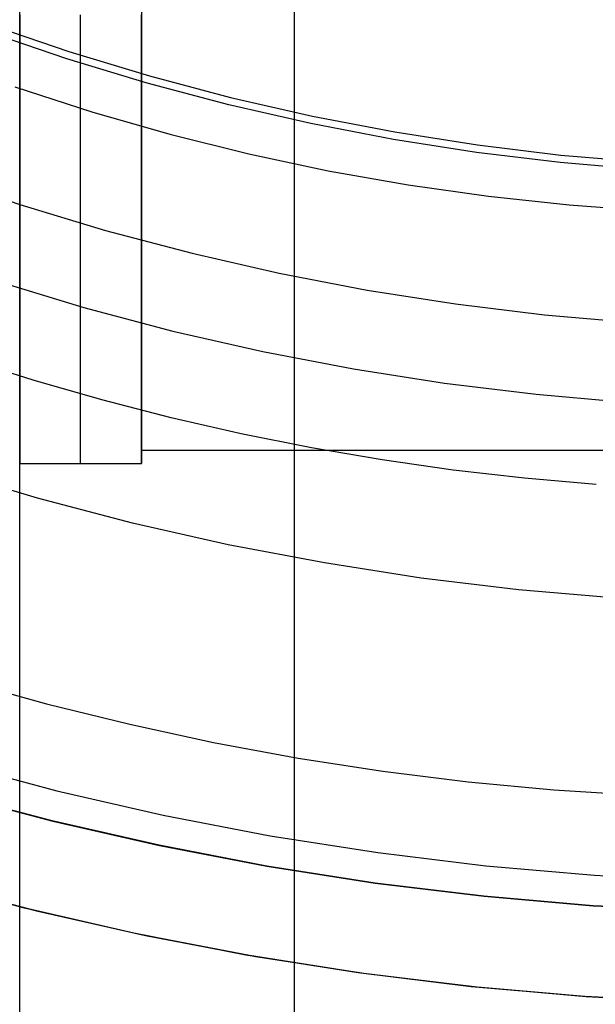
# Model space of a CAD drawing. Header units: millimetres. Extents: x 6239 to 7218, y -13987 to -13139.
# Tile 112 of 256: x 6715.48 to 6724.92, y -13510.94 to -13494.8. Entities that reach past the tile are written whole.
import ezdxf

# ---------------------------------------------------------------- set-up
doc = ezdxf.new("R2010")
doc.units = ezdxf.units.MM

msp = doc.modelspace()

# ---------------------------------------------------------------- linework, layer by layer
at = {"color": 7, "true_color": 0xffffff}
for p, q in [((6719.979, -13485.861, 261.059), (6719.979, -13514.861, 261.059)), ((6717.479, -13488.861, 258.059), (6717.479, -13502.08, 258.059)), ((6717.479, -13488.861, 258.059), (6717.479, -13502.08, 258.059)), ((6715.479, -13511.861, 261.059), (6715.479, -13493.843, 261.059)), ((6715.479, -13511.861, 261.059), (6715.479, -13493.843, 261.059)), ((6715.479, -13494.722, 254.832), (6715.479, -13494.96, 255.081)), ((6715.479, -13494.722, 254.832), (6715.479, -13494.96, 255.081)), ((6716.479, -13494.96, 255.081), (6716.479, -13494.722, 254.832)), ((6717.479, -13494.96, 255.081), (6717.479, -13494.722, 254.832)), ((6717.479, -13494.96, 255.081), (6717.479, -13494.722, 254.832)), ((6714.985, -13494.883, 200.6), (6716.288, -13495.326, 200.6)), ((6714.985, -13494.883, 200.6), (6716.288, -13495.326, 200.6)), ((6715.479, -13494.96, 255.081), (6715.479, -13495.206, 255.322)), ((6715.479, -13494.96, 255.081), (6715.479, -13495.206, 255.322)), ((6716.479, -13495.206, 255.322), (6716.479, -13494.96, 255.081)), ((6717.479, -13495.206, 255.322), (6717.479, -13494.96, 255.081)), ((6717.479, -13495.206, 255.322), (6717.479, -13494.96, 255.081)), ((6716.25, -13495.445, 199.6), (6714.943, -13495.001, 199.6)), ((6716.25, -13495.445, 199.6), (6714.943, -13495.001, 199.6)), ((6715.479, -13495.206, 255.322), (6715.479, -13495.46, 255.555)), ((6715.479, -13495.206, 255.322), (6715.479, -13495.46, 255.555)), ((6716.479, -13495.46, 255.555), (6716.479, -13495.206, 255.322)), ((6717.479, -13495.46, 255.555), (6717.479, -13495.206, 255.322)), ((6717.479, -13495.46, 255.555), (6717.479, -13495.206, 255.322)), ((6715.479, -13495.46, 255.555), (6715.479, -13495.722, 255.778)), ((6715.479, -13495.46, 255.555), (6715.479, -13495.722, 255.778)), ((6717.572, -13495.845, 199.6), (6716.25, -13495.445, 199.6)), ((6717.572, -13495.845, 199.6), (6716.25, -13495.445, 199.6)), ((6716.288, -13495.326, 200.6), (6717.606, -13495.724, 200.6)), ((6716.288, -13495.326, 200.6), (6717.606, -13495.724, 200.6)), ((6716.479, -13495.722, 255.778), (6716.479, -13495.46, 255.555)), ((6717.479, -13495.722, 255.778), (6717.479, -13495.46, 255.555)), ((6717.479, -13495.722, 255.778), (6717.479, -13495.46, 255.555)), ((6715.479, -13495.722, 255.778), (6715.479, -13495.992, 255.993)), ((6715.479, -13495.722, 255.778), (6715.479, -13495.992, 255.993)), ((6716.479, -13495.992, 255.993), (6716.479, -13495.722, 255.778)), ((6717.479, -13495.992, 255.993), (6717.479, -13495.722, 255.778)), ((6717.479, -13495.992, 255.993), (6717.479, -13495.722, 255.778)), ((6717.606, -13495.724, 200.6), (6718.937, -13496.077, 200.6)), ((6717.606, -13495.724, 200.6), (6718.937, -13496.077, 200.6)), ((6715.398, -13495.901, 51.1), (6716.664, -13496.311, 51.1)), ((6715.398, -13495.901, 51.1), (6716.664, -13496.311, 51.1)), ((6718.907, -13496.198, 199.6), (6717.572, -13495.845, 199.6)), ((6718.907, -13496.198, 199.6), (6717.572, -13495.845, 199.6)), ((6715.479, -13495.992, 255.993), (6715.479, -13496.269, 256.198)), ((6715.479, -13495.992, 255.993), (6715.479, -13496.269, 256.198)), ((6716.479, -13496.269, 256.198), (6716.479, -13495.992, 255.993)), ((6717.479, -13496.269, 256.198), (6717.479, -13495.992, 255.993)), ((6717.479, -13496.269, 256.198), (6717.479, -13495.992, 255.993)), ((6718.937, -13496.077, 200.6), (6720.279, -13496.383, 200.6)), ((6718.937, -13496.077, 200.6), (6720.279, -13496.383, 200.6)), ((6715.479, -13496.269, 256.198), (6715.479, -13496.552, 256.393)), ((6715.479, -13496.269, 256.198), (6715.479, -13496.552, 256.393)), ((6716.479, -13496.552, 256.393), (6716.479, -13496.269, 256.198)), ((6717.479, -13496.552, 256.393), (6717.479, -13496.269, 256.198)), ((6717.479, -13496.552, 256.393), (6717.479, -13496.269, 256.198)), ((6720.253, -13496.506, 199.6), (6718.907, -13496.198, 199.6)), ((6720.253, -13496.506, 199.6), (6718.907, -13496.198, 199.6)), ((6716.664, -13496.311, 51.1), (6717.944, -13496.678, 51.1)), ((6716.664, -13496.311, 51.1), (6717.944, -13496.678, 51.1)), ((6720.279, -13496.383, 200.6), (6721.63, -13496.643, 200.6)), ((6720.279, -13496.383, 200.6), (6721.63, -13496.643, 200.6)), ((6715.479, -13496.552, 256.393), (6715.479, -13496.843, 256.579)), ((6715.479, -13496.552, 256.393), (6715.479, -13496.843, 256.579)), ((6716.479, -13496.843, 256.579), (6716.479, -13496.552, 256.393)), ((6717.479, -13496.843, 256.579), (6717.479, -13496.552, 256.393)), ((6717.479, -13496.843, 256.579), (6717.479, -13496.552, 256.393)), ((6721.609, -13496.766, 199.6), (6720.253, -13496.506, 199.6)), ((6721.609, -13496.766, 199.6), (6720.253, -13496.506, 199.6)), ((6717.944, -13496.678, 51.1), (6719.236, -13497, 51.1)), ((6717.944, -13496.678, 51.1), (6719.236, -13497, 51.1)), ((6721.63, -13496.643, 200.6), (6722.99, -13496.856, 200.6)), ((6721.63, -13496.643, 200.6), (6722.99, -13496.856, 200.6)), ((6715.479, -13496.843, 256.579), (6715.479, -13497.139, 256.754)), ((6715.479, -13496.843, 256.579), (6715.479, -13497.139, 256.754)), ((6716.479, -13497.139, 256.754), (6716.479, -13496.843, 256.579)), ((6717.479, -13497.139, 256.754), (6717.479, -13496.843, 256.579)), ((6717.479, -13497.139, 256.754), (6717.479, -13496.843, 256.579)), ((6722.973, -13496.98, 199.6), (6721.609, -13496.766, 199.6)), ((6722.973, -13496.98, 199.6), (6721.609, -13496.766, 199.6)), ((6722.99, -13496.856, 200.6), (6724.357, -13497.022, 200.6)), ((6722.99, -13496.856, 200.6), (6724.357, -13497.022, 200.6)), ((6719.236, -13497, 51.1), (6720.538, -13497.278, 51.1)), ((6719.236, -13497, 51.1), (6720.538, -13497.278, 51.1)), ((6724.344, -13497.146, 199.6), (6722.973, -13496.98, 199.6)), ((6724.344, -13497.146, 199.6), (6722.973, -13496.98, 199.6)), ((6724.357, -13497.022, 200.6), (6725.728, -13497.14, 200.6)), ((6724.357, -13497.022, 200.6), (6725.728, -13497.14, 200.6)), ((6715.479, -13497.139, 256.754), (6715.479, -13497.441, 256.919)), ((6715.479, -13497.139, 256.754), (6715.479, -13497.441, 256.919)), ((6716.479, -13497.441, 256.919), (6716.479, -13497.139, 256.754)), ((6717.479, -13497.441, 256.919), (6717.479, -13497.139, 256.754)), ((6717.479, -13497.441, 256.919), (6717.479, -13497.139, 256.754)), ((6725.72, -13497.265, 199.6), (6724.344, -13497.146, 199.6)), ((6725.72, -13497.265, 199.6), (6724.344, -13497.146, 199.6)), ((6714.095, -13497.359, 52.515), (6715.484, -13497.831, 52.515)), ((6714.095, -13497.359, 52.515), (6715.484, -13497.831, 52.515)), ((6715.479, -13497.339, 261.059), (6715.479, -13497.339, 256.864)), ((6720.538, -13497.278, 51.1), (6721.848, -13497.51, 51.1)), ((6720.538, -13497.278, 51.1), (6721.848, -13497.51, 51.1)), ((6715.479, -13497.441, 256.919), (6715.479, -13497.749, 257.073)), ((6715.479, -13497.441, 256.919), (6715.479, -13497.749, 257.073)), ((6716.479, -13497.749, 257.073), (6716.479, -13497.441, 256.919)), ((6717.479, -13497.749, 257.073), (6717.479, -13497.441, 256.919)), ((6717.479, -13497.749, 257.073), (6717.479, -13497.441, 256.919)), ((6721.848, -13497.51, 51.1), (6723.166, -13497.698, 51.1)), ((6721.848, -13497.51, 51.1), (6723.166, -13497.698, 51.1)), ((6723.166, -13497.698, 51.1), (6724.49, -13497.839, 51.1)), ((6723.166, -13497.698, 51.1), (6724.49, -13497.839, 51.1)), ((6715.479, -13497.749, 257.073), (6715.479, -13498.062, 257.217)), ((6715.479, -13497.749, 257.073), (6715.479, -13498.062, 257.217)), ((6715.484, -13497.831, 52.515), (6716.888, -13498.256, 52.515)), ((6715.484, -13497.831, 52.515), (6716.888, -13498.256, 52.515)), ((6716.479, -13498.062, 257.217), (6716.479, -13497.749, 257.073)), ((6717.479, -13498.062, 257.217), (6717.479, -13497.749, 257.073)), ((6717.479, -13498.062, 257.217), (6717.479, -13497.749, 257.073)), ((6724.49, -13497.839, 51.1), (6725.818, -13497.935, 51.1)), ((6724.49, -13497.839, 51.1), (6725.818, -13497.935, 51.1)), ((6715.479, -13498.062, 257.217), (6715.479, -13498.38, 257.35)), ((6715.479, -13498.062, 257.217), (6715.479, -13498.38, 257.35)), ((6716.479, -13498.38, 257.35), (6716.479, -13498.062, 257.217)), ((6717.479, -13498.38, 257.35), (6717.479, -13498.062, 257.217)), ((6717.479, -13498.38, 257.35), (6717.479, -13498.062, 257.217)), ((6716.888, -13498.256, 52.515), (6718.307, -13498.631, 52.515)), ((6716.888, -13498.256, 52.515), (6718.307, -13498.631, 52.515)), ((6715.479, -13498.38, 257.35), (6715.479, -13498.702, 257.472)), ((6715.479, -13498.38, 257.35), (6715.479, -13498.702, 257.472)), ((6716.479, -13498.702, 257.472), (6716.479, -13498.38, 257.35)), ((6717.479, -13498.702, 257.472), (6717.479, -13498.38, 257.35)), ((6717.479, -13498.702, 257.472), (6717.479, -13498.38, 257.35)), ((6718.307, -13498.631, 52.515), (6719.737, -13498.958, 52.515)), ((6718.307, -13498.631, 52.515), (6719.737, -13498.958, 52.515)), ((6715.479, -13498.702, 257.472), (6715.479, -13499.029, 257.583)), ((6715.479, -13498.702, 257.472), (6715.479, -13499.029, 257.583)), ((6716.479, -13499.029, 257.583), (6716.479, -13498.702, 257.472)), ((6717.479, -13499.029, 257.583), (6717.479, -13498.702, 257.472)), ((6717.479, -13499.029, 257.583), (6717.479, -13498.702, 257.472)), ((6719.737, -13498.958, 52.515), (6721.178, -13499.235, 52.515)), ((6719.737, -13498.958, 52.515), (6721.178, -13499.235, 52.515)), ((6715.083, -13499.081, 105.1), (6716.531, -13499.518, 105.1)), ((6715.083, -13499.081, 105.1), (6716.531, -13499.518, 105.1)), ((6715.479, -13499.029, 257.583), (6715.479, -13499.358, 257.682)), ((6715.479, -13499.029, 257.583), (6715.479, -13499.358, 257.682)), ((6716.479, -13499.358, 257.682), (6716.479, -13499.029, 257.583)), ((6717.479, -13499.358, 257.682), (6717.479, -13499.029, 257.583)), ((6717.479, -13499.358, 257.682), (6717.479, -13499.029, 257.583)), ((6721.178, -13499.235, 52.515), (6722.628, -13499.462, 52.515)), ((6721.178, -13499.235, 52.515), (6722.628, -13499.462, 52.515)), ((6715.479, -13499.358, 257.682), (6715.479, -13499.691, 257.77)), ((6715.479, -13499.358, 257.682), (6715.479, -13499.691, 257.77)), ((6716.479, -13499.691, 257.77), (6716.479, -13499.358, 257.682)), ((6717.479, -13499.691, 257.77), (6717.479, -13499.358, 257.682)), ((6717.479, -13499.691, 257.77), (6717.479, -13499.358, 257.682)), ((6722.628, -13499.462, 52.515), (6724.085, -13499.639, 52.515)), ((6722.628, -13499.462, 52.515), (6724.085, -13499.639, 52.515)), ((6716.531, -13499.518, 105.1), (6717.993, -13499.906, 105.1)), ((6716.531, -13499.518, 105.1), (6717.993, -13499.906, 105.1)), ((6724.085, -13499.639, 52.515), (6725.547, -13499.765, 52.515)), ((6724.085, -13499.639, 52.515), (6725.547, -13499.765, 52.515)), ((6715.479, -13499.691, 257.77), (6715.479, -13500.027, 257.847)), ((6715.479, -13499.691, 257.77), (6715.479, -13500.027, 257.847)), ((6716.479, -13500.027, 257.847), (6716.479, -13499.691, 257.77)), ((6717.479, -13500.027, 257.847), (6717.479, -13499.691, 257.77)), ((6717.479, -13500.027, 257.847), (6717.479, -13499.691, 257.77)), ((6717.993, -13499.906, 105.1), (6719.468, -13500.242, 105.1)), ((6717.993, -13499.906, 105.1), (6719.468, -13500.242, 105.1)), ((6715.479, -13500.027, 257.847), (6715.479, -13500.366, 257.911)), ((6715.479, -13500.027, 257.847), (6715.479, -13500.366, 257.911)), ((6716.479, -13500.366, 257.911), (6716.479, -13500.027, 257.847)), ((6717.479, -13500.366, 257.911), (6717.479, -13500.027, 257.847)), ((6717.479, -13500.366, 257.911), (6717.479, -13500.027, 257.847)), ((6719.468, -13500.242, 105.1), (6720.953, -13500.528, 105.1)), ((6719.468, -13500.242, 105.1), (6720.953, -13500.528, 105.1)), ((6715.698, -13500.713, 60.689), (6714.578, -13500.36, 60.689)), ((6715.698, -13500.713, 60.689), (6714.578, -13500.36, 60.689)), ((6715.479, -13500.366, 257.911), (6715.479, -13500.706, 257.965)), ((6715.479, -13500.366, 257.911), (6715.479, -13500.706, 257.965)), ((6716.479, -13500.706, 257.965), (6716.479, -13500.366, 257.911)), ((6717.479, -13500.706, 257.965), (6717.479, -13500.366, 257.911)), ((6717.479, -13500.706, 257.965), (6717.479, -13500.366, 257.911)), ((6720.953, -13500.528, 105.1), (6722.447, -13500.762, 105.1)), ((6720.953, -13500.528, 105.1), (6722.447, -13500.762, 105.1)), ((6715.479, -13500.706, 257.965), (6715.479, -13501.048, 258.006)), ((6715.479, -13500.706, 257.965), (6715.479, -13501.048, 258.006)), ((6716.827, -13501.036, 60.689), (6715.698, -13500.713, 60.689)), ((6716.827, -13501.036, 60.689), (6715.698, -13500.713, 60.689)), ((6716.479, -13501.048, 258.006), (6716.479, -13500.706, 257.965)), ((6717.479, -13501.048, 258.006), (6717.479, -13500.706, 257.965)), ((6717.479, -13501.048, 258.006), (6717.479, -13500.706, 257.965)), ((6722.447, -13500.762, 105.1), (6723.949, -13500.944, 105.1)), ((6722.447, -13500.762, 105.1), (6723.949, -13500.944, 105.1)), ((6723.949, -13500.944, 105.1), (6725.456, -13501.075, 105.1)), ((6723.949, -13500.944, 105.1), (6725.456, -13501.075, 105.1)), ((6715.479, -13501.048, 258.006), (6715.479, -13501.391, 258.036)), ((6715.479, -13501.048, 258.006), (6715.479, -13501.391, 258.036)), ((6716.479, -13501.391, 258.036), (6716.479, -13501.048, 258.006)), ((6717.965, -13501.329, 60.689), (6716.827, -13501.036, 60.689)), ((6717.965, -13501.329, 60.689), (6716.827, -13501.036, 60.689)), ((6717.479, -13501.391, 258.036), (6717.479, -13501.048, 258.006)), ((6717.479, -13501.391, 258.036), (6717.479, -13501.048, 258.006)), ((6715.479, -13501.391, 258.036), (6715.479, -13501.735, 258.054)), ((6715.479, -13501.391, 258.036), (6715.479, -13501.735, 258.054)), ((6716.479, -13501.735, 258.054), (6716.479, -13501.391, 258.036)), ((6717.479, -13501.735, 258.054), (6717.479, -13501.391, 258.036)), ((6717.479, -13501.735, 258.054), (6717.479, -13501.391, 258.036)), ((6719.111, -13501.591, 60.689), (6717.965, -13501.329, 60.689)), ((6719.111, -13501.591, 60.689), (6717.965, -13501.329, 60.689)), ((6720.263, -13501.821, 60.689), (6719.111, -13501.591, 60.689)), ((6720.263, -13501.821, 60.689), (6719.111, -13501.591, 60.689)), ((6715.479, -13501.735, 258.054), (6715.479, -13502.08, 258.059)), ((6715.479, -13501.735, 258.054), (6715.479, -13502.08, 258.059)), ((6716.479, -13502.08, 258.059), (6716.479, -13501.735, 258.054)), ((6717.479, -13502.08, 258.059), (6717.479, -13501.735, 258.054)), ((6717.479, -13502.08, 258.059), (6717.479, -13501.735, 258.054)), ((6717.479, -13501.861, 258.059), (6725.479, -13501.861, 258.059)), ((6721.422, -13502.02, 60.689), (6720.263, -13501.821, 60.689)), ((6721.422, -13502.02, 60.689), (6720.263, -13501.821, 60.689)), ((6715.479, -13511.861, 258.059), (6715.479, -13502.08, 258.059)), ((6715.479, -13502.08, 258.059), (6717.479, -13502.08, 258.059)), ((6715.479, -13511.861, 258.059), (6715.479, -13502.08, 258.059)), ((6715.479, -13502.08, 258.059), (6717.479, -13502.08, 258.059)), ((6722.588, -13502.187, 60.689), (6721.422, -13502.02, 60.689)), ((6722.588, -13502.187, 60.689), (6721.422, -13502.02, 60.689)), ((6715.772, -13502.646, 62.1), (6714.231, -13502.185, 62.1)), ((6715.772, -13502.646, 62.1), (6714.231, -13502.185, 62.1)), ((6723.758, -13502.321, 60.689), (6722.588, -13502.187, 60.689)), ((6723.758, -13502.321, 60.689), (6722.588, -13502.187, 60.689)), ((6724.933, -13502.422, 60.689), (6723.758, -13502.321, 60.689)), ((6724.933, -13502.422, 60.689), (6723.758, -13502.321, 60.689)), ((6717.328, -13503.054, 62.1), (6715.772, -13502.646, 62.1)), ((6717.328, -13503.054, 62.1), (6715.772, -13502.646, 62.1)), ((6718.896, -13503.409, 62.1), (6717.328, -13503.054, 62.1)), ((6718.896, -13503.409, 62.1), (6717.328, -13503.054, 62.1)), ((6720.476, -13503.709, 62.1), (6718.896, -13503.409, 62.1)), ((6720.476, -13503.709, 62.1), (6718.896, -13503.409, 62.1)), ((6722.066, -13503.956, 62.1), (6720.476, -13503.709, 62.1)), ((6722.066, -13503.956, 62.1), (6720.476, -13503.709, 62.1)), ((6723.662, -13504.148, 62.1), (6722.066, -13503.956, 62.1)), ((6723.662, -13504.148, 62.1), (6722.066, -13503.956, 62.1)), ((6725.265, -13504.285, 62.1), (6723.662, -13504.148, 62.1)), ((6725.265, -13504.285, 62.1), (6723.662, -13504.148, 62.1)), ((6714.561, -13505.64, 103.064), (6715.917, -13506.016, 103.064)), ((6714.561, -13505.64, 103.064), (6715.917, -13506.016, 103.064)), ((6715.917, -13506.016, 103.064), (6717.284, -13506.353, 103.064)), ((6715.917, -13506.016, 103.064), (6717.284, -13506.353, 103.064)), ((6717.284, -13506.353, 103.064), (6718.66, -13506.651, 103.064)), ((6717.284, -13506.353, 103.064), (6718.66, -13506.651, 103.064)), ((6718.66, -13506.651, 103.064), (6720.044, -13506.907, 103.064)), ((6718.66, -13506.651, 103.064), (6720.044, -13506.907, 103.064)), ((6720.044, -13506.907, 103.064), (6721.436, -13507.123, 103.064)), ((6720.044, -13506.907, 103.064), (6721.436, -13507.123, 103.064)), ((6714.363, -13506.983, 62.1), (6716.09, -13507.442, 62.1)), ((6714.363, -13506.983, 62.1), (6716.09, -13507.442, 62.1)), ((6721.436, -13507.123, 103.064), (6722.835, -13507.297, 103.064)), ((6721.436, -13507.123, 103.064), (6722.835, -13507.297, 103.064)), ((6722.835, -13507.297, 103.064), (6724.239, -13507.429, 103.064)), ((6722.835, -13507.297, 103.064), (6724.239, -13507.429, 103.064)), ((6716.013, -13507.938, 88.1), (6714.275, -13507.478, 88.1)), ((6716.013, -13507.938, 88.1), (6714.275, -13507.478, 88.1)), ((6714.28, -13507.479, 67.1), (6716.017, -13507.939, 67.1)), ((6714.28, -13507.479, 67.1), (6716.017, -13507.939, 67.1)), ((6714.284, -13507.481, 77.6), (6716.021, -13507.94, 77.6)), ((6716.09, -13507.442, 62.1), (6717.832, -13507.841, 62.1)), ((6716.09, -13507.442, 62.1), (6717.832, -13507.841, 62.1)), ((6724.239, -13507.429, 103.064), (6725.649, -13507.518, 103.064)), ((6724.239, -13507.429, 103.064), (6725.649, -13507.518, 103.064)), ((6717.832, -13507.841, 62.1), (6719.587, -13508.18, 62.1)), ((6717.832, -13507.841, 62.1), (6719.587, -13508.18, 62.1)), ((6717.766, -13508.338, 88.1), (6716.013, -13507.938, 88.1)), ((6717.766, -13508.338, 88.1), (6716.013, -13507.938, 88.1)), ((6716.017, -13507.939, 67.1), (6717.77, -13508.339, 67.1)), ((6716.017, -13507.939, 67.1), (6717.77, -13508.339, 67.1)), ((6716.021, -13507.94, 77.6), (6717.773, -13508.34, 77.6)), ((6719.587, -13508.18, 62.1), (6721.353, -13508.457, 62.1)), ((6719.587, -13508.18, 62.1), (6721.353, -13508.457, 62.1)), ((6719.532, -13508.678, 88.1), (6717.766, -13508.338, 88.1)), ((6719.532, -13508.678, 88.1), (6717.766, -13508.338, 88.1)), ((6717.77, -13508.339, 67.1), (6719.535, -13508.678, 67.1)), ((6717.77, -13508.339, 67.1), (6719.535, -13508.678, 67.1)), ((6717.773, -13508.34, 77.6), (6719.538, -13508.679, 77.6)), ((6721.353, -13508.457, 62.1), (6723.127, -13508.673, 62.1)), ((6721.353, -13508.457, 62.1), (6723.127, -13508.673, 62.1)), ((6721.309, -13508.956, 88.1), (6719.532, -13508.678, 88.1)), ((6721.309, -13508.956, 88.1), (6719.532, -13508.678, 88.1)), ((6719.535, -13508.678, 67.1), (6721.311, -13508.956, 67.1)), ((6719.535, -13508.678, 67.1), (6721.311, -13508.956, 67.1)), ((6719.538, -13508.679, 77.6), (6721.314, -13508.957, 77.6)), ((6723.127, -13508.673, 62.1), (6724.907, -13508.828, 62.1)), ((6723.127, -13508.673, 62.1), (6724.907, -13508.828, 62.1)), ((6724.907, -13508.828, 62.1), (6726.692, -13508.921, 62.1)), ((6724.907, -13508.828, 62.1), (6726.692, -13508.921, 62.1)), ((6713.728, -13508.872, 65.596), (6715.532, -13509.355, 65.596)), ((6713.823, -13508.899, 67.1), (6715.617, -13509.376, 67.1)), ((6713.823, -13508.899, 67.1), (6715.617, -13509.376, 67.1)), ((6713.978, -13508.943, 64.091), (6715.753, -13509.41, 64.091)), ((6713.978, -13508.943, 64.091), (6715.753, -13509.41, 64.091)), ((6723.094, -13509.173, 88.1), (6721.309, -13508.956, 88.1)), ((6723.094, -13509.173, 88.1), (6721.309, -13508.956, 88.1)), ((6721.311, -13508.956, 67.1), (6723.096, -13509.173, 67.1)), ((6721.311, -13508.956, 67.1), (6723.096, -13509.173, 67.1)), ((6721.314, -13508.957, 77.6), (6723.097, -13509.173, 77.6)), ((6724.885, -13509.328, 88.1), (6723.094, -13509.173, 88.1)), ((6724.885, -13509.328, 88.1), (6723.094, -13509.173, 88.1)), ((6723.096, -13509.173, 67.1), (6724.887, -13509.328, 67.1)), ((6723.096, -13509.173, 67.1), (6724.887, -13509.328, 67.1)), ((6723.097, -13509.173, 77.6), (6724.888, -13509.328, 77.6)), ((6726.681, -13509.421, 88.1), (6724.885, -13509.328, 88.1)), ((6726.681, -13509.421, 88.1), (6724.885, -13509.328, 88.1)), ((6724.887, -13509.328, 67.1), (6726.682, -13509.421, 67.1)), ((6724.887, -13509.328, 67.1), (6726.682, -13509.421, 67.1)), ((6724.888, -13509.328, 77.6), (6726.682, -13509.421, 77.6)), ((6715.532, -13509.355, 65.596), (6717.352, -13509.775, 65.596)), ((6715.617, -13509.376, 67.1), (6717.425, -13509.79, 67.1)), ((6715.617, -13509.376, 67.1), (6717.425, -13509.79, 67.1)), ((6715.753, -13509.41, 64.091), (6717.543, -13509.815, 64.091)), ((6715.753, -13509.41, 64.091), (6717.543, -13509.815, 64.091)), ((6717.352, -13509.775, 65.596), (6719.186, -13510.131, 65.596)), ((6717.425, -13509.79, 67.1), (6719.247, -13510.141, 67.1)), ((6717.425, -13509.79, 67.1), (6719.247, -13510.141, 67.1)), ((6717.543, -13509.815, 64.091), (6719.346, -13510.159, 64.091)), ((6717.543, -13509.815, 64.091), (6719.346, -13510.159, 64.091)), ((6719.186, -13510.131, 65.596), (6721.031, -13510.423, 65.596)), ((6719.247, -13510.141, 67.1), (6721.08, -13510.429, 67.1)), ((6719.247, -13510.141, 67.1), (6721.08, -13510.429, 67.1)), ((6719.346, -13510.159, 64.091), (6721.16, -13510.441, 64.091)), ((6719.346, -13510.159, 64.091), (6721.16, -13510.441, 64.091)), ((6721.031, -13510.423, 65.596), (6722.885, -13510.65, 65.596)), ((6721.08, -13510.429, 67.1), (6722.922, -13510.654, 67.1)), ((6721.08, -13510.429, 67.1), (6722.922, -13510.654, 67.1)), ((6721.16, -13510.441, 64.091), (6722.982, -13510.66, 64.091)), ((6721.16, -13510.441, 64.091), (6722.982, -13510.66, 64.091)), ((6722.885, -13510.65, 65.596), (6724.746, -13510.812, 65.596)), ((6722.922, -13510.654, 67.1), (6724.771, -13510.814, 67.1)), ((6722.922, -13510.654, 67.1), (6724.771, -13510.814, 67.1)), ((6722.982, -13510.66, 64.091), (6724.811, -13510.817, 64.091)), ((6722.982, -13510.66, 64.091), (6724.811, -13510.817, 64.091)), ((6724.746, -13510.812, 65.596), (6726.612, -13510.91, 65.596)), ((6724.771, -13510.814, 67.1), (6726.624, -13510.911, 67.1)), ((6724.771, -13510.814, 67.1), (6726.624, -13510.911, 67.1)), ((6724.811, -13510.817, 64.091), (6726.644, -13510.911, 64.091)), ((6724.811, -13510.817, 64.091), (6726.644, -13510.911, 64.091))]:
    msp.add_line(p, q, dxfattribs=at)

doc.saveas('drawing.dxf')
